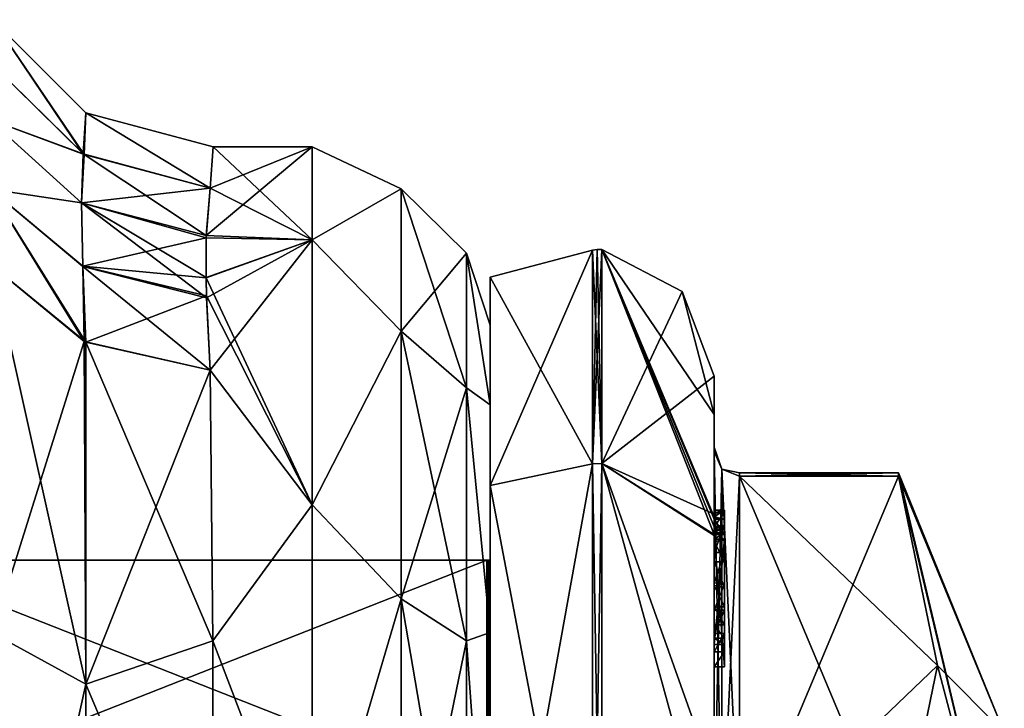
# Model space of a CAD drawing. Extents: x -23 to 470, y -2000 to 0.
# Tile 80 of 198: x 451 to 470, y -1959 to -1946. Entities that reach past the tile are written whole.
import ezdxf

# ---------------------------------------------------------------- set-up
doc = ezdxf.new("R2010")
doc.units = 0
doc.header["$LTSCALE"] = 64.718028
for name, color, linetype in [('119', 7, 'CONTINUOUS'), ('120', 7, 'CONTINUOUS'), ('121', 7, 'CONTINUOUS'), ('122', 7, 'CONTINUOUS'), ('124', 7, 'CONTINUOUS'), ('125', 7, 'CONTINUOUS'), ('126', 7, 'CONTINUOUS'), ('127', 7, 'CONTINUOUS'), ('128', 7, 'CONTINUOUS'), ('129', 7, 'CONTINUOUS'), ('130', 7, 'CONTINUOUS'), ('131', 7, 'CONTINUOUS'), ('132', 7, 'CONTINUOUS'), ('133', 7, 'CONTINUOUS'), ('135', 7, 'CONTINUOUS'), ('185', 7, 'CONTINUOUS'), ('186', 7, 'CONTINUOUS'), ('187', 7, 'CONTINUOUS'), ('188', 7, 'CONTINUOUS'), ('189', 7, 'CONTINUOUS'), ('190', 7, 'CONTINUOUS'), ('191', 7, 'CONTINUOUS'), ('192', 7, 'CONTINUOUS'), ('194', 7, 'CONTINUOUS'), ('195', 7, 'CONTINUOUS'), ('199', 7, 'CONTINUOUS'), ('200', 7, 'CONTINUOUS'), ('201', 7, 'CONTINUOUS'), ('202', 7, 'CONTINUOUS'), ('203', 7, 'CONTINUOUS'), ('204', 7, 'CONTINUOUS'), ('205', 7, 'CONTINUOUS'), ('288', 7, 'CONTINUOUS'), ('294', 7, 'CONTINUOUS'), ('695', 7, 'CONTINUOUS'), ('697', 7, 'CONTINUOUS'), ('739', 7, 'CONTINUOUS'), ('740', 7, 'CONTINUOUS'), ('741', 7, 'CONTINUOUS'), ('742', 7, 'CONTINUOUS'), ('747', 7, 'CONTINUOUS'), ('748', 7, 'CONTINUOUS')]:
    doc.layers.add(name, color=color, linetype=linetype)

msp = doc.modelspace()

# ---------------------------------------------------------------- linework, layer by layer
at = {"layer": '119', "linetype": 'CONTINUOUS'}
for points in [[(464.9, -1961.907, -14.418), (464.9, -1954.467, -1.532), (468.023, -1961.907, -14.418), (464.9, -1961.907, -14.418)], [(468.023, -1961.907, -14.418), (464.9, -1954.467, -1.532), (468.786, -1958.187, -7.975), (468.023, -1961.907, -14.418)], [(468.786, -1958.187, -7.975), (464.9, -1954.467, -1.532), (468.023, -1954.467, -1.532), (468.786, -1958.187, -7.975)]]:
    msp.add_3dface(points, dxfattribs=at)
at = {"layer": '120', "linetype": 'CONTINUOUS'}
for points in [[(464.9, -1954.467, 1.532), (464.9, -1961.907, 14.418), (468.023, -1954.467, 1.532), (464.9, -1954.467, 1.532)], [(468.023, -1954.467, 1.532), (464.9, -1961.907, 14.418), (468.786, -1958.187, 7.975), (468.023, -1954.467, 1.532)], [(468.786, -1958.187, 7.975), (464.9, -1961.907, 14.418), (468.023, -1961.907, 14.418), (468.786, -1958.187, 7.975)]]:
    msp.add_3dface(points, dxfattribs=at)
at = {"layer": '121', "linetype": 'CONTINUOUS'}
for points in [[(464.4, -1952.5), (464.4, -1955.211, 9.918), (464.4, -1953.979, 1.686), (464.4, -1952.5)], [(464.4, -1953.257, -5.382), (464.4, -1952.5), (464.4, -1953.979, 1.686), (464.4, -1953.257, -5.382)], [(464.4, -1955.268, -10.015), (464.4, -1953.257, -5.382), (464.4, -1955.133, -9.552), (464.4, -1955.268, -10.015)], [(464.4, -1955.133, -9.552), (464.4, -1953.257, -5.382), (464.4, -1953.979, -1.686), (464.4, -1955.133, -9.552)], [(464.4, -1953.979, -1.686), (464.4, -1953.257, -5.382), (464.4, -1953.9, 0.012), (464.4, -1953.979, -1.686)], [(464.4, -1953.9, 0.012), (464.4, -1953.257, -5.382), (464.4, -1953.979, 1.686), (464.4, -1953.9, 0.012)], [(464.4, -1957.915, -8.604), (464.4, -1957.561, -8.194), (464.4, -1953.979, -1.686), (464.4, -1957.915, -8.604)], [(464.4, -1961.529, -14.764), (464.4, -1957.915, -8.604), (464.4, -1953.979, -1.686), (464.4, -1961.529, -14.764)], [(464.4, -1953.979, 1.686), (464.4, -1955.211, 9.918), (464.4, -1961.529, 14.764), (464.4, -1953.979, 1.686)], [(464.4, -1955.187, -9.097), (464.4, -1955.133, -9.552), (464.4, -1953.979, -1.686), (464.4, -1955.187, -9.097)], [(464.4, -1955.454, -8.634), (464.4, -1955.187, -9.097), (464.4, -1953.979, -1.686), (464.4, -1955.454, -8.634)], [(464.4, -1955.966, -8.23), (464.4, -1955.454, -8.634), (464.4, -1953.979, -1.686), (464.4, -1955.966, -8.23)], [(464.4, -1956.563, -7.993), (464.4, -1955.966, -8.23), (464.4, -1953.979, -1.686), (464.4, -1956.563, -7.993)], [(464.4, -1957.095, -7.988), (464.4, -1956.563, -7.993), (464.4, -1953.979, -1.686), (464.4, -1957.095, -7.988)], [(464.4, -1957.561, -8.194), (464.4, -1957.095, -7.988), (464.4, -1953.979, -1.686), (464.4, -1957.561, -8.194)], [(464.4, -1955.211, 9.918), (464.4, -1962.241, 16.883), (464.4, -1961.529, 14.764), (464.4, -1955.211, 9.918)], [(464.4, -1955.454, -9.579), (464.4, -1955.514, -9.204), (464.4, -1955.578, -9.948), (464.4, -1955.454, -9.579)], [(464.4, -1955.514, -9.204), (464.4, -1955.747, -8.855), (464.4, -1955.578, -9.948), (464.4, -1955.514, -9.204)], [(464.4, -1955.747, -8.855), (464.4, -1955.701, -10.162), (464.4, -1955.578, -9.948), (464.4, -1955.747, -8.855)], [(464.4, -1955.635, -10.603), (464.4, -1958.211, -9.116), (464.4, -1960.414, -15.685), (464.4, -1955.635, -10.603)], [(464.4, -1957.773, -8.966), (464.4, -1955.701, -10.162), (464.4, -1957.65, -8.752), (464.4, -1957.773, -8.966)], [(464.4, -1957.65, -8.752), (464.4, -1955.701, -10.162), (464.4, -1957.385, -8.46), (464.4, -1957.65, -8.752)], [(464.4, -1957.385, -8.46), (464.4, -1955.701, -10.162), (464.4, -1957.035, -8.329), (464.4, -1957.385, -8.46)], [(464.4, -1957.035, -8.329), (464.4, -1955.701, -10.162), (464.4, -1956.616, -8.356), (464.4, -1957.035, -8.329)], [(464.4, -1956.616, -8.356), (464.4, -1955.701, -10.162), (464.4, -1956.151, -8.55), (464.4, -1956.616, -8.356)], [(464.4, -1956.151, -8.55), (464.4, -1955.701, -10.162), (464.4, -1955.747, -8.855), (464.4, -1956.151, -8.55)], [(464.4, -1958.211, -9.116), (464.4, -1957.915, -8.604), (464.4, -1961.529, -14.764), (464.4, -1958.211, -9.116)], [(464.4, -1960.414, -15.685), (464.4, -1958.211, -9.116), (464.4, -1961.529, -14.764), (464.4, -1960.414, -15.685)]]:
    msp.add_3dface(points, dxfattribs=at)
at = {"layer": '122', "linetype": 'CONTINUOUS'}
for points in [[(460, -1956.111), (460, -1960.764, 11.235), (460, -1950.556), (460, -1956.111)], [(460, -1950.556), (460, -1960.764, 11.235), (460, -1954.652, 12.605), (460, -1950.556)], [(460, -1954.652, -12.605), (460, -1956.111), (460, -1950.556), (460, -1954.652, -12.605)], [(460, -1960.764, 11.235), (460, -1972, 15.889), (460, -1954.652, 12.605), (460, -1960.764, 11.235)], [(460, -1954.652, 12.605), (460, -1972, 15.889), (460, -1978.627, 20.394), (460, -1954.652, 12.605)], [(460, -1960.764, -11.235), (460, -1956.111), (460, -1954.652, -12.605), (460, -1960.764, -11.235)], [(460, -1972, -15.889), (460, -1960.764, -11.235), (460, -1954.652, -12.605), (460, -1972, -15.889)], [(460, -1965.373, -20.394), (460, -1972, -15.889), (460, -1954.652, -12.605), (460, -1965.373, -20.394)], [(460, -1965.373, 20.394), (460, -1954.652, 12.605), (460, -1978.627, 20.394), (460, -1965.373, 20.394)]]:
    msp.add_3dface(points, dxfattribs=at)
at = {"layer": '124', "linetype": 'CONTINUOUS'}
for points in [[(448.1, -1960.768, -11.232), (448.1, -1956.115), (459.934, -1960.768, -11.232), (448.1, -1960.768, -11.232)], [(459.934, -1960.768, -11.232), (448.1, -1956.115), (459.934, -1956.115), (459.934, -1960.768, -11.232)]]:
    msp.add_3dface(points, dxfattribs=at)
at = {"layer": '125', "linetype": 'CONTINUOUS'}
for points in [[(459.934, -1956.115), (448.1, -1956.115), (448.1, -1960.768, 11.232), (459.934, -1956.115)], [(459.934, -1956.115), (448.1, -1960.768, 11.232), (459.934, -1960.768, 11.232), (459.934, -1956.115)]]:
    msp.add_3dface(points, dxfattribs=at)
at = {"layer": '126', "linetype": 'CONTINUOUS'}
for points in [[(462.195, -1950.017), (462.195, -1954.216, 12.921), (463.769, -1950.84), (462.195, -1950.017)], [(462.195, -1954.216, 12.921), (464.4, -1952.5), (463.769, -1950.84), (462.195, -1954.216, 12.921)], [(464.4, -1955.211, 9.918), (464.4, -1952.5), (462.195, -1954.216, 12.921), (464.4, -1955.211, 9.918)], [(464.4, -1962.241, 16.883), (464.4, -1955.211, 9.918), (462.195, -1954.216, 12.921), (464.4, -1962.241, 16.883)], [(462.195, -1965.207, 20.907), (464.4, -1962.241, 16.883), (462.195, -1954.216, 12.921), (462.195, -1965.207, 20.907)]]:
    msp.add_3dface(points, dxfattribs=at)
at = {"layer": '127', "linetype": 'CONTINUOUS'}
for points in [[(464.4, -1953.257, -5.382), (464.4, -1955.268, -10.015), (462.195, -1950.017), (464.4, -1953.257, -5.382)], [(464.4, -1953.257, -5.382), (462.195, -1950.017), (463.769, -1950.84), (464.4, -1953.257, -5.382)], [(462.195, -1950.017), (464.4, -1955.268, -10.015), (464.4, -1955.288, -10.053), (462.195, -1950.017)], [(464.4, -1955.31, -10.091), (462.195, -1950.017), (464.4, -1955.288, -10.053), (464.4, -1955.31, -10.091)], [(462.195, -1950.017), (464.4, -1955.31, -10.091), (464.4, -1955.461, -10.354), (462.195, -1950.017)], [(462.195, -1954.216, -12.921), (462.195, -1950.017), (464.4, -1955.613, -10.616), (462.195, -1954.216, -12.921)], [(464.4, -1955.613, -10.616), (462.195, -1950.017), (464.4, -1955.461, -10.354), (464.4, -1955.613, -10.616)], [(464.4, -1952.5), (464.4, -1953.257, -5.382), (463.769, -1950.84), (464.4, -1952.5)], [(464.4, -1955.635, -10.603), (464.4, -1960.414, -15.685), (462.195, -1954.216, -12.921), (464.4, -1955.635, -10.603)], [(464.4, -1955.635, -10.603), (462.195, -1954.216, -12.921), (464.4, -1955.624, -10.61), (464.4, -1955.635, -10.603)], [(462.195, -1954.216, -12.921), (464.4, -1960.414, -15.685), (462.195, -1965.207, -20.907), (462.195, -1954.216, -12.921)], [(464.4, -1955.624, -10.61), (462.195, -1954.216, -12.921), (464.4, -1955.613, -10.616), (464.4, -1955.624, -10.61)]]:
    msp.add_3dface(points, dxfattribs=at)
at = {"layer": '128', "linetype": 'CONTINUOUS'}
for points in [[(462.009, -1954.226, -12.913), (460, -1950.556), (462.009, -1950.03, 0), (462.009, -1954.226, -12.913)], [(460, -1954.652, -12.605), (460, -1950.556), (462.009, -1954.226, -12.913), (460, -1954.652, -12.605)], [(462.009, -1965.211, -20.894), (460, -1954.652, -12.605), (462.009, -1954.226, -12.913), (462.009, -1965.211, -20.894)], [(460, -1965.373, -20.394), (460, -1954.652, -12.605), (462.009, -1965.211, -20.894), (460, -1965.373, -20.394)]]:
    msp.add_3dface(points, dxfattribs=at)
at = {"layer": '129', "linetype": 'CONTINUOUS'}
for points in [[(460, -1950.556), (460, -1954.652, 12.605), (462.009, -1950.03, 0), (460, -1950.556)], [(462.009, -1950.03, 0), (460, -1954.652, 12.605), (462.009, -1954.226, 12.913), (462.009, -1950.03, 0)], [(460, -1954.652, 12.605), (460, -1965.373, 20.394), (462.009, -1954.226, 12.913), (460, -1954.652, 12.605)], [(462.009, -1954.226, 12.913), (460, -1965.373, 20.394), (462.009, -1965.211, 20.894), (462.009, -1954.226, 12.913)]]:
    msp.add_3dface(points, dxfattribs=at)
at = {"layer": '130', "linetype": 'CONTINUOUS'}
for points in [[(460, -1960.764, 11.235), (460, -1956.111), (459.934, -1960.768, 11.232), (460, -1960.764, 11.235)], [(459.934, -1960.768, 11.232), (460, -1956.111), (459.967, -1956.114), (459.934, -1960.768, 11.232)], [(459.934, -1956.115), (459.934, -1960.768, 11.232), (459.967, -1956.114), (459.934, -1956.115)]]:
    msp.add_3dface(points, dxfattribs=at)
at = {"layer": '131', "linetype": 'CONTINUOUS'}
for points in [[(460, -1960.764, -11.235), (459.934, -1956.115), (459.967, -1956.114), (460, -1960.764, -11.235)], [(460, -1960.764, -11.235), (459.934, -1960.768, -11.232), (459.934, -1956.115), (460, -1960.764, -11.235)], [(460, -1956.111), (460, -1960.764, -11.235), (459.967, -1956.114), (460, -1956.111)]]:
    msp.add_3dface(points, dxfattribs=at)
at = {"layer": '132', "linetype": 'CONTINUOUS'}
for points in [[(462.009, -1954.226, 12.913), (462.195, -1950.017), (462.102, -1950.015, 0), (462.009, -1954.226, 12.913)], [(462.009, -1950.03, 0), (462.009, -1954.226, 12.913), (462.102, -1950.015, 0), (462.009, -1950.03, 0)], [(462.195, -1954.216, 12.921), (462.195, -1950.017), (462.009, -1954.226, 12.913), (462.195, -1954.216, 12.921)], [(462.195, -1965.207, 20.907), (462.195, -1954.216, 12.921), (462.009, -1965.211, 20.894), (462.195, -1965.207, 20.907)], [(462.195, -1954.216, 12.921), (462.009, -1954.226, 12.913), (462.009, -1965.211, 20.894), (462.195, -1954.216, 12.921)]]:
    msp.add_3dface(points, dxfattribs=at)
at = {"layer": '133', "linetype": 'CONTINUOUS'}
for points in [[(462.195, -1954.216, -12.921), (462.009, -1950.03, 0), (462.102, -1950.015, 0), (462.195, -1954.216, -12.921)], [(462.195, -1954.216, -12.921), (462.009, -1954.226, -12.913), (462.009, -1950.03, 0), (462.195, -1954.216, -12.921)], [(462.195, -1950.017), (462.195, -1954.216, -12.921), (462.102, -1950.015, 0), (462.195, -1950.017)], [(462.195, -1954.216, -12.921), (462.195, -1965.207, -20.907), (462.009, -1954.226, -12.913), (462.195, -1954.216, -12.921)], [(462.195, -1965.207, -20.907), (462.009, -1965.211, -20.894), (462.009, -1954.226, -12.913), (462.195, -1965.207, -20.907)]]:
    msp.add_3dface(points, dxfattribs=at)
at = {"layer": '135', "linetype": 'CONTINUOUS'}
for points in [[(470.1, -1959.5), (470.1, -1963.161, -8.839), (468.023, -1954.4), (470.1, -1959.5)], [(468.023, -1954.467, 1.532), (470.1, -1959.5), (468.023, -1954.4), (468.023, -1954.467, 1.532)], [(470.1, -1963.161, -8.839), (468.023, -1954.467, -1.532), (468.023, -1954.4), (470.1, -1963.161, -8.839)], [(470.1, -1959.5), (468.023, -1954.467, 1.532), (468.786, -1958.187, 7.975), (470.1, -1959.5)], [(470.1, -1963.161, -8.839), (468.786, -1958.187, -7.975), (468.023, -1954.467, -1.532), (470.1, -1963.161, -8.839)], [(470.1, -1963.161, 8.839), (468.786, -1958.187, 7.975), (468.023, -1961.907, 14.418), (470.1, -1963.161, 8.839)], [(470.1, -1963.161, -8.839), (468.023, -1961.907, -14.418), (468.786, -1958.187, -7.975), (470.1, -1963.161, -8.839)], [(470.1, -1963.161, 8.839), (470.1, -1959.5), (468.786, -1958.187, 7.975), (470.1, -1963.161, 8.839)]]:
    msp.add_3dface(points, dxfattribs=at)
at = {"layer": '185', "linetype": 'CONTINUOUS'}
for points in [[(464.6, -1955.136, -9.59), (464.6, -1955.613, -10.616), (464.6, -1955.31, -10.091), (464.6, -1955.136, -9.59)], [(464.6, -1955.613, -10.616), (464.6, -1955.136, -9.59), (464.6, -1955.578, -9.948), (464.6, -1955.613, -10.616)], [(464.6, -1955.136, -9.59), (464.6, -1955.187, -9.097), (464.6, -1955.578, -9.948), (464.6, -1955.136, -9.59)], [(464.6, -1955.187, -9.097), (464.6, -1955.431, -8.659), (464.6, -1955.514, -9.204), (464.6, -1955.187, -9.097)], [(464.6, -1955.578, -9.948), (464.6, -1955.187, -9.097), (464.6, -1955.453, -9.57), (464.6, -1955.578, -9.948)], [(464.6, -1955.453, -9.57), (464.6, -1955.187, -9.097), (464.6, -1955.514, -9.204), (464.6, -1955.453, -9.57)], [(464.6, -1955.431, -8.659), (464.6, -1955.966, -8.23), (464.6, -1955.724, -8.879), (464.6, -1955.431, -8.659)], [(464.6, -1955.514, -9.204), (464.6, -1955.431, -8.659), (464.6, -1955.724, -8.879), (464.6, -1955.514, -9.204)], [(464.6, -1955.701, -10.162), (464.6, -1955.613, -10.616), (464.6, -1955.578, -9.948), (464.6, -1955.701, -10.162)], [(464.6, -1958.211, -9.116), (464.6, -1955.613, -10.616), (464.6, -1957.773, -8.966), (464.6, -1958.211, -9.116)], [(464.6, -1955.613, -10.616), (464.6, -1955.701, -10.162), (464.6, -1957.773, -8.966), (464.6, -1955.613, -10.616)], [(464.6, -1955.724, -8.879), (464.6, -1955.966, -8.23), (464.6, -1956.151, -8.55), (464.6, -1955.724, -8.879)], [(464.6, -1955.966, -8.23), (464.6, -1956.59, -7.986), (464.6, -1956.151, -8.55), (464.6, -1955.966, -8.23)], [(464.6, -1956.151, -8.55), (464.6, -1956.59, -7.986), (464.6, -1956.646, -8.348), (464.6, -1956.151, -8.55)], [(464.6, -1956.59, -7.986), (464.6, -1957.095, -7.988), (464.6, -1957.035, -8.329), (464.6, -1956.59, -7.986)], [(464.6, -1956.646, -8.348), (464.6, -1956.59, -7.986), (464.6, -1957.035, -8.329), (464.6, -1956.646, -8.348)], [(464.6, -1957.035, -8.329), (464.6, -1957.095, -7.988), (464.6, -1957.386, -8.46), (464.6, -1957.035, -8.329)], [(464.6, -1957.095, -7.988), (464.6, -1957.553, -8.187), (464.6, -1957.386, -8.46), (464.6, -1957.095, -7.988)], [(464.6, -1957.386, -8.46), (464.6, -1957.553, -8.187), (464.6, -1957.65, -8.752), (464.6, -1957.386, -8.46)], [(464.6, -1957.553, -8.187), (464.6, -1957.915, -8.604), (464.6, -1957.773, -8.966), (464.6, -1957.553, -8.187)], [(464.6, -1957.65, -8.752), (464.6, -1957.553, -8.187), (464.6, -1957.773, -8.966), (464.6, -1957.65, -8.752)], [(464.6, -1957.915, -8.604), (464.6, -1958.211, -9.116), (464.6, -1957.773, -8.966), (464.6, -1957.915, -8.604)]]:
    msp.add_3dface(points, dxfattribs=at)
at = {"layer": '186', "linetype": 'CONTINUOUS'}
for points in [[(464.4, -1957.915, -8.604), (464.4, -1958.211, -9.116), (464.6, -1957.915, -8.604), (464.4, -1957.915, -8.604)], [(464.4, -1958.211, -9.116), (464.6, -1958.211, -9.116), (464.6, -1957.915, -8.604), (464.4, -1958.211, -9.116)]]:
    msp.add_3dface(points, dxfattribs=at)
at = {"layer": '187', "linetype": 'CONTINUOUS'}
for points in [[(464.4, -1957.095, -7.988), (464.4, -1957.561, -8.194), (464.6, -1957.095, -7.988), (464.4, -1957.095, -7.988)], [(464.4, -1957.561, -8.194), (464.6, -1957.553, -8.187), (464.6, -1957.095, -7.988), (464.4, -1957.561, -8.194)], [(464.4, -1957.561, -8.194), (464.4, -1957.915, -8.604), (464.6, -1957.553, -8.187), (464.4, -1957.561, -8.194)], [(464.4, -1957.915, -8.604), (464.6, -1957.915, -8.604), (464.6, -1957.553, -8.187), (464.4, -1957.915, -8.604)]]:
    msp.add_3dface(points, dxfattribs=at)
at = {"layer": '188', "linetype": 'CONTINUOUS'}
for points in [[(464.4, -1955.966, -8.23), (464.4, -1956.563, -7.993), (464.6, -1955.966, -8.23), (464.4, -1955.966, -8.23)], [(464.4, -1956.563, -7.993), (464.6, -1956.59, -7.986), (464.6, -1955.966, -8.23), (464.4, -1956.563, -7.993)], [(464.4, -1956.563, -7.993), (464.4, -1957.095, -7.988), (464.6, -1956.59, -7.986), (464.4, -1956.563, -7.993)], [(464.4, -1957.095, -7.988), (464.6, -1957.095, -7.988), (464.6, -1956.59, -7.986), (464.4, -1957.095, -7.988)]]:
    msp.add_3dface(points, dxfattribs=at)
at = {"layer": '189', "linetype": 'CONTINUOUS'}
for points in [[(464.4, -1955.187, -9.097), (464.4, -1955.454, -8.634), (464.6, -1955.187, -9.097), (464.4, -1955.187, -9.097)], [(464.4, -1955.454, -8.634), (464.6, -1955.431, -8.659), (464.6, -1955.187, -9.097), (464.4, -1955.454, -8.634)], [(464.4, -1955.454, -8.634), (464.4, -1955.966, -8.23), (464.6, -1955.431, -8.659), (464.4, -1955.454, -8.634)], [(464.4, -1955.966, -8.23), (464.6, -1955.966, -8.23), (464.6, -1955.431, -8.659), (464.4, -1955.966, -8.23)]]:
    msp.add_3dface(points, dxfattribs=at)
at = {"layer": '190', "linetype": 'CONTINUOUS'}
for points in [[(464.4, -1955.268, -10.015), (464.4, -1955.133, -9.552), (464.6, -1955.136, -9.59), (464.4, -1955.268, -10.015)], [(464.4, -1955.133, -9.552), (464.4, -1955.187, -9.097), (464.6, -1955.136, -9.59), (464.4, -1955.133, -9.552)], [(464.4, -1955.268, -10.015), (464.6, -1955.136, -9.59), (464.6, -1955.31, -10.091), (464.4, -1955.268, -10.015)], [(464.4, -1955.187, -9.097), (464.6, -1955.187, -9.097), (464.6, -1955.136, -9.59), (464.4, -1955.187, -9.097)], [(464.4, -1955.288, -10.053), (464.4, -1955.268, -10.015), (464.6, -1955.31, -10.091), (464.4, -1955.288, -10.053)], [(464.4, -1955.31, -10.091), (464.4, -1955.288, -10.053), (464.6, -1955.31, -10.091), (464.4, -1955.31, -10.091)]]:
    msp.add_3dface(points, dxfattribs=at)
at = {"layer": '191', "linetype": 'CONTINUOUS'}
for points in [[(464.4, -1955.461, -10.354), (464.4, -1955.31, -10.091), (464.6, -1955.613, -10.616), (464.4, -1955.461, -10.354)], [(464.6, -1955.613, -10.616), (464.4, -1955.31, -10.091), (464.6, -1955.31, -10.091), (464.6, -1955.613, -10.616)], [(464.4, -1955.613, -10.616), (464.4, -1955.461, -10.354), (464.6, -1955.613, -10.616), (464.4, -1955.613, -10.616)]]:
    msp.add_3dface(points, dxfattribs=at)
at = {"layer": '192', "linetype": 'CONTINUOUS'}
for points in [[(464.4, -1955.624, -10.61), (464.4, -1955.613, -10.616), (464.6, -1958.211, -9.116), (464.4, -1955.624, -10.61)], [(464.4, -1955.613, -10.616), (464.6, -1955.613, -10.616), (464.6, -1958.211, -9.116), (464.4, -1955.613, -10.616)], [(464.4, -1955.635, -10.603), (464.4, -1955.624, -10.61), (464.6, -1958.211, -9.116), (464.4, -1955.635, -10.603)], [(464.4, -1958.211, -9.116), (464.4, -1955.635, -10.603), (464.6, -1958.211, -9.116), (464.4, -1958.211, -9.116)]]:
    msp.add_3dface(points, dxfattribs=at)
at = {"layer": '194', "linetype": 'CONTINUOUS'}
for points in [[(464.4, -1961.529, -14.764), (464.4, -1953.979, -1.686), (464.549, -1954.326, -1.576), (464.4, -1961.529, -14.764)], [(464.4, -1961.529, -14.764), (464.549, -1954.326, -1.576), (464.549, -1961.798, -14.518), (464.4, -1961.529, -14.764)], [(464.549, -1954.326, -1.576), (464.9, -1954.467, -1.532), (464.549, -1961.798, -14.518), (464.549, -1954.326, -1.576)], [(464.9, -1954.467, -1.532), (464.9, -1961.907, -14.418), (464.549, -1961.798, -14.518), (464.9, -1954.467, -1.532)]]:
    msp.add_3dface(points, dxfattribs=at)
at = {"layer": '195', "linetype": 'CONTINUOUS'}
for points in [[(464.4, -1953.979, 1.686), (464.4, -1961.529, 14.764), (464.549, -1961.798, 14.518), (464.4, -1953.979, 1.686)], [(464.4, -1953.979, 1.686), (464.549, -1961.798, 14.518), (464.549, -1954.326, 1.576), (464.4, -1953.979, 1.686)], [(464.9, -1961.907, 14.418), (464.9, -1954.467, 1.532), (464.549, -1954.326, 1.576), (464.9, -1961.907, 14.418)], [(464.549, -1961.798, 14.518), (464.9, -1961.907, 14.418), (464.549, -1954.326, 1.576), (464.549, -1961.798, 14.518)]]:
    msp.add_3dface(points, dxfattribs=at)
at = {"layer": '199', "linetype": 'CONTINUOUS'}
for points in [[(464.4, -1955.701, -10.162), (464.4, -1957.773, -8.966), (464.6, -1955.701, -10.162), (464.4, -1955.701, -10.162)], [(464.6, -1955.701, -10.162), (464.4, -1957.773, -8.966), (464.6, -1957.773, -8.966), (464.6, -1955.701, -10.162)]]:
    msp.add_3dface(points, dxfattribs=at)
at = {"layer": '200', "linetype": 'CONTINUOUS'}
for points in [[(464.4, -1957.773, -8.966), (464.4, -1957.65, -8.752), (464.6, -1957.773, -8.966), (464.4, -1957.773, -8.966)], [(464.4, -1957.65, -8.752), (464.6, -1957.65, -8.752), (464.6, -1957.773, -8.966), (464.4, -1957.65, -8.752)]]:
    msp.add_3dface(points, dxfattribs=at)
at = {"layer": '201', "linetype": 'CONTINUOUS'}
for points in [[(464.4, -1957.385, -8.46), (464.4, -1957.035, -8.329), (464.6, -1957.386, -8.46), (464.4, -1957.385, -8.46)], [(464.4, -1957.035, -8.329), (464.6, -1957.035, -8.329), (464.6, -1957.386, -8.46), (464.4, -1957.035, -8.329)], [(464.4, -1957.65, -8.752), (464.4, -1957.385, -8.46), (464.6, -1957.65, -8.752), (464.4, -1957.65, -8.752)], [(464.4, -1957.385, -8.46), (464.6, -1957.386, -8.46), (464.6, -1957.65, -8.752), (464.4, -1957.385, -8.46)]]:
    msp.add_3dface(points, dxfattribs=at)
at = {"layer": '202', "linetype": 'CONTINUOUS'}
for points in [[(464.4, -1956.616, -8.356), (464.4, -1956.151, -8.55), (464.6, -1956.646, -8.348), (464.4, -1956.616, -8.356)], [(464.4, -1956.151, -8.55), (464.6, -1956.151, -8.55), (464.6, -1956.646, -8.348), (464.4, -1956.151, -8.55)], [(464.4, -1957.035, -8.329), (464.4, -1956.616, -8.356), (464.6, -1957.035, -8.329), (464.4, -1957.035, -8.329)], [(464.4, -1956.616, -8.356), (464.6, -1956.646, -8.348), (464.6, -1957.035, -8.329), (464.4, -1956.616, -8.356)]]:
    msp.add_3dface(points, dxfattribs=at)
at = {"layer": '203', "linetype": 'CONTINUOUS'}
for points in [[(464.4, -1955.747, -8.855), (464.4, -1955.514, -9.204), (464.6, -1955.724, -8.879), (464.4, -1955.747, -8.855)], [(464.4, -1955.514, -9.204), (464.6, -1955.514, -9.204), (464.6, -1955.724, -8.879), (464.4, -1955.514, -9.204)], [(464.4, -1955.747, -8.855), (464.6, -1955.724, -8.879), (464.6, -1956.151, -8.55), (464.4, -1955.747, -8.855)], [(464.4, -1956.151, -8.55), (464.4, -1955.747, -8.855), (464.6, -1956.151, -8.55), (464.4, -1956.151, -8.55)]]:
    msp.add_3dface(points, dxfattribs=at)
at = {"layer": '204', "linetype": 'CONTINUOUS'}
for points in [[(464.4, -1955.454, -9.579), (464.4, -1955.578, -9.948), (464.6, -1955.453, -9.57), (464.4, -1955.454, -9.579)], [(464.4, -1955.454, -9.579), (464.6, -1955.453, -9.57), (464.6, -1955.514, -9.204), (464.4, -1955.454, -9.579)], [(464.4, -1955.578, -9.948), (464.6, -1955.578, -9.948), (464.6, -1955.453, -9.57), (464.4, -1955.578, -9.948)], [(464.4, -1955.514, -9.204), (464.4, -1955.454, -9.579), (464.6, -1955.514, -9.204), (464.4, -1955.514, -9.204)]]:
    msp.add_3dface(points, dxfattribs=at)
at = {"layer": '205', "linetype": 'CONTINUOUS'}
for points in [[(464.4, -1955.578, -9.948), (464.4, -1955.701, -10.162), (464.6, -1955.578, -9.948), (464.4, -1955.578, -9.948)], [(464.4, -1955.701, -10.162), (464.6, -1955.701, -10.162), (464.6, -1955.578, -9.948), (464.4, -1955.701, -10.162)]]:
    msp.add_3dface(points, dxfattribs=at)
at = {"layer": '288', "linetype": 'CONTINUOUS'}
for points in [[(468.023, -1954.467, -1.532), (464.9, -1954.467, -1.532), (464.9, -1954.4, 0.01), (468.023, -1954.467, -1.532)], [(468.023, -1954.4), (468.023, -1954.467, -1.532), (464.9, -1954.4, 0.01), (468.023, -1954.4)], [(464.9, -1954.467, 1.532), (468.023, -1954.467, 1.532), (468.023, -1954.4), (464.9, -1954.467, 1.532)], [(464.9, -1954.467, 1.532), (468.023, -1954.4), (464.9, -1954.4, 0.01), (464.9, -1954.467, 1.532)]]:
    msp.add_3dface(points, dxfattribs=at)
at = {"layer": '294', "linetype": 'CONTINUOUS'}
for points in [[(464.4, -1953.979, -1.686), (464.4, -1953.9, 0.012), (464.549, -1954.326, 1.576), (464.4, -1953.979, -1.686)], [(464.4, -1953.9, 0.012), (464.4, -1953.979, 1.686), (464.549, -1954.326, 1.576), (464.4, -1953.9, 0.012)], [(464.4, -1953.979, -1.686), (464.549, -1954.326, 1.576), (464.549, -1954.326, -1.576), (464.4, -1953.979, -1.686)], [(464.9, -1954.4, 0.01), (464.9, -1954.467, -1.532), (464.549, -1954.326, -1.576), (464.9, -1954.4, 0.01)], [(464.9, -1954.467, 1.532), (464.9, -1954.4, 0.01), (464.549, -1954.326, -1.576), (464.9, -1954.467, 1.532)], [(464.549, -1954.326, 1.576), (464.9, -1954.467, 1.532), (464.549, -1954.326, -1.576), (464.549, -1954.326, 1.576)]]:
    msp.add_3dface(points, dxfattribs=at)
at = {"layer": '695', "linetype": 'CONTINUOUS'}
for points in [[(460, -1951.5, 0), (460, -1953.067, 7.854), (460, -1990.933, 7.854), (460, -1951.5, 0)], [(460, -1953.067, -7.854), (460, -1951.5, 0), (460, -1992.5, 0), (460, -1953.067, -7.854)], [(460, -1992.5, 0), (460, -1951.5, 0), (460, -1990.933, 7.854), (460, -1992.5, 0)], [(460, -1953.067, 7.854), (460, -1957.536, 14.522), (460, -1990.933, 7.854), (460, -1953.067, 7.854)], [(460, -1957.536, -14.522), (460, -1953.067, -7.854), (460, -1986.464, -14.522), (460, -1957.536, -14.522)], [(460, -1986.464, -14.522), (460, -1953.067, -7.854), (460, -1990.933, -7.854), (460, -1986.464, -14.522)], [(460, -1990.933, -7.854), (460, -1953.067, -7.854), (460, -1992.5, 0), (460, -1990.933, -7.854)], [(460, -1957.536, 14.522), (460, -1964.234, 18.966), (460, -1986.464, 14.522), (460, -1957.536, 14.522)], [(460, -1990.933, 7.854), (460, -1957.536, 14.522), (460, -1986.464, 14.522), (460, -1990.933, 7.854)], [(460, -1964.235, -18.966), (460, -1957.536, -14.522), (460, -1979.766, -18.966), (460, -1964.235, -18.966)], [(460, -1979.766, -18.966), (460, -1957.536, -14.522), (460, -1986.464, -14.522), (460, -1979.766, -18.966)]]:
    msp.add_3dface(points, dxfattribs=at)
at = {"layer": '697', "linetype": 'CONTINUOUS'}
for points in [[(456.5, -1949.827, 9.184), (456.5, -1948, 0), (454.422, -1949.739, 8.968), (456.5, -1949.827, 9.184)], [(454.422, -1949.739, 8.968), (456.5, -1948, 0), (454.5, -1948.811, 6.186), (454.422, -1949.739, 8.968)], [(454.556, -1948), (456.5, -1949.827, -9.184), (454.5, -1948.811, -6.186), (454.556, -1948)], [(454.5, -1948.811, 6.186), (456.5, -1948, 0), (454.556, -1948), (454.5, -1948.811, 6.186)], [(456.5, -1948, 0), (456.5, -1949.827, -9.184), (454.556, -1948), (456.5, -1948, 0)], [(454.5, -1948.811, -6.186), (456.5, -1949.827, -9.184), (454.421, -1949.786, -9.084), (454.5, -1948.811, -6.186)], [(454.418, -1950.566, 10.797), (456.5, -1949.827, 9.184), (454.422, -1949.739, 8.968), (454.418, -1950.566, 10.797)], [(454.421, -1949.786, -9.084), (456.5, -1949.827, -9.184), (454.418, -1950.569, -10.804), (454.421, -1949.786, -9.084)], [(456.5, -1949.827, -9.184), (456.5, -1955.029, -16.971), (454.418, -1950.569, -10.804), (456.5, -1949.827, -9.184)], [(454.424, -1950.963, 11.552), (456.5, -1949.827, 9.184), (454.418, -1950.566, 10.797), (454.424, -1950.963, 11.552)], [(454.5, -1952.383, 13.826), (456.5, -1949.827, 9.184), (454.424, -1950.963, 11.552), (454.5, -1952.383, 13.826)], [(456.5, -1955.029, 16.971), (456.5, -1949.827, 9.184), (454.5, -1952.383, 13.826), (456.5, -1955.029, 16.971)], [(454.418, -1950.569, -10.804), (456.5, -1955.029, -16.971), (454.424, -1950.927, -11.486), (454.418, -1950.569, -10.804)], [(454.424, -1950.927, -11.486), (456.5, -1955.029, -16.971), (454.5, -1952.383, -13.826), (454.424, -1950.927, -11.486)], [(454.5, -1952.383, -13.826), (456.5, -1955.029, -16.971), (454.55, -1957.703, -19.277), (454.5, -1952.383, -13.826)], [(454.55, -1957.703, 19.277), (456.5, -1955.029, 16.971), (454.5, -1952.383, 13.826), (454.55, -1957.703, 19.277)], [(456.5, -1955.029, -16.971), (456.5, -1962.816, -22.173), (454.55, -1957.703, -19.277), (456.5, -1955.029, -16.971)], [(456.5, -1962.816, 22.173), (456.5, -1955.029, 16.971), (454.55, -1957.703, 19.277), (456.5, -1962.816, 22.173)], [(454.55, -1957.703, -19.277), (456.5, -1962.816, -22.173), (454.55, -1964.471, -22.789), (454.55, -1957.703, -19.277)], [(454.55, -1964.471, 22.789), (456.5, -1962.816, 22.173), (454.55, -1957.703, 19.277), (454.55, -1964.471, 22.789)]]:
    msp.add_3dface(points, dxfattribs=at)
at = {"layer": '739', "linetype": 'CONTINUOUS'}
for points in [[(450.221, -1957.552, -22.213), (450.221, -1950.341, -15.266), (452.055, -1958.551, -20.678), (450.221, -1957.552, -22.213)], [(452.055, -1958.551, -20.678), (450.221, -1950.341, -15.266), (452.055, -1951.838, -14.211), (452.055, -1958.551, -20.678)], [(454.5, -1952.383, -13.826), (454.55, -1957.703, -19.277), (452.055, -1951.838, -14.211), (454.5, -1952.383, -13.826)], [(454.55, -1957.703, -19.277), (452.055, -1958.551, -20.678), (452.055, -1951.838, -14.211), (454.55, -1957.703, -19.277)], [(450.221, -1966.827, -25.989), (450.221, -1957.552, -22.213), (452.055, -1967.185, -24.192), (450.221, -1966.827, -25.989)], [(452.055, -1967.185, -24.192), (450.221, -1957.552, -22.213), (452.055, -1958.551, -20.678), (452.055, -1967.185, -24.192)], [(454.55, -1957.703, -19.277), (454.55, -1964.471, -22.789), (452.055, -1958.551, -20.678), (454.55, -1957.703, -19.277)], [(454.55, -1964.471, -22.789), (452.055, -1967.185, -24.192), (452.055, -1958.551, -20.678), (454.55, -1964.471, -22.789)]]:
    msp.add_3dface(points, dxfattribs=at)
at = {"layer": '740', "linetype": 'CONTINUOUS'}
for points in [[(450.221, -1950.341, 15.266), (450.221, -1957.552, 22.213), (452.021, -1951.822, 14.222), (450.221, -1950.341, 15.266)], [(452.021, -1951.822, 14.222), (450.221, -1957.552, 22.213), (452.055, -1958.551, 20.678), (452.021, -1951.822, 14.222)], [(454.5, -1952.383, 13.826), (452.021, -1951.822, 14.222), (452.055, -1958.551, 20.678), (454.5, -1952.383, 13.826)], [(454.55, -1957.703, 19.277), (454.5, -1952.383, 13.826), (452.055, -1958.551, 20.678), (454.55, -1957.703, 19.277)], [(450.221, -1957.552, 22.213), (450.221, -1966.827, 25.989), (452.055, -1958.551, 20.678), (450.221, -1957.552, 22.213)], [(454.55, -1964.471, 22.789), (454.55, -1957.703, 19.277), (452.055, -1958.551, 20.678), (454.55, -1964.471, 22.789)], [(452.055, -1958.551, 20.678), (450.221, -1966.827, 25.989), (452.055, -1967.185, 24.192), (452.055, -1958.551, 20.678)], [(454.55, -1964.471, 22.789), (452.055, -1958.551, 20.678), (452.055, -1967.185, 24.192), (454.55, -1964.471, 22.789)]]:
    msp.add_3dface(points, dxfattribs=at)
at = {"layer": '741', "linetype": 'CONTINUOUS'}
for points in [[(452.004, -1948.138, 6.365), (450.221, -1945.502), (450.204, -1946.368, 6.837), (452.004, -1948.138, 6.365)], [(452.021, -1948.147, -6.363), (450.212, -1946.381, -6.834), (450.221, -1945.502), (452.021, -1948.147, -6.363)], [(452.054, -1947.332), (452.021, -1948.147, -6.363), (450.221, -1945.502), (452.054, -1947.332)], [(452.054, -1947.332), (450.221, -1945.502), (452.004, -1948.138, 6.365), (452.054, -1947.332)], [(454.5, -1948.811, 6.186), (452.054, -1947.332), (452.004, -1948.138, 6.365), (454.5, -1948.811, 6.186)], [(454.5, -1948.811, -6.186), (452.021, -1948.147, -6.363), (452.054, -1947.332), (454.5, -1948.811, -6.186)], [(454.5, -1948.811, 6.186), (454.556, -1948), (452.054, -1947.332), (454.5, -1948.811, 6.186)], [(454.556, -1948), (454.5, -1948.811, -6.186), (452.054, -1947.332), (454.556, -1948)]]:
    msp.add_3dface(points, dxfattribs=at)
at = {"layer": '742', "linetype": 'CONTINUOUS'}
for points in [[(456.5, -1949.827, -9.184), (456.5, -1948, 0), (458.248, -1948.825, -4.086), (456.5, -1949.827, -9.184)], [(456.5, -1948, 0), (456.5, -1949.827, 9.184), (458.248, -1948.825, 4.086), (456.5, -1948, 0)], [(456.5, -1948, 0), (458.248, -1948.825, 4.086), (458.248, -1948.825, -4.086), (456.5, -1948, 0)], [(456.5, -1949.827, -9.184), (458.248, -1948.825, -4.086), (458.248, -1951.621, -11.766), (456.5, -1949.827, -9.184)], [(456.5, -1949.827, 9.184), (458.248, -1951.621, 11.766), (458.248, -1948.825, 4.086), (456.5, -1949.827, 9.184)], [(459.531, -1950.088, 3.864), (459.531, -1950.088, -3.864), (458.248, -1948.825, 4.086), (459.531, -1950.088, 3.864)], [(458.248, -1951.621, 11.766), (459.531, -1950.088, 3.864), (458.248, -1948.825, 4.086), (458.248, -1951.621, 11.766)], [(459.531, -1950.088, -3.864), (459.531, -1952.731, -11.125), (458.248, -1948.825, -4.086), (459.531, -1950.088, -3.864)], [(458.248, -1948.825, 4.086), (459.531, -1950.088, -3.864), (458.248, -1948.825, -4.086), (458.248, -1948.825, 4.086)], [(458.248, -1948.825, -4.086), (459.531, -1952.731, -11.125), (458.248, -1951.621, -11.766), (458.248, -1948.825, -4.086)], [(456.5, -1955.029, -16.971), (456.5, -1949.827, -9.184), (458.248, -1951.621, -11.766), (456.5, -1955.029, -16.971)], [(456.5, -1949.827, 9.184), (456.5, -1955.029, 16.971), (458.248, -1951.621, 11.766), (456.5, -1949.827, 9.184)], [(459.531, -1952.731, 11.125), (459.531, -1950.088, 3.864), (458.248, -1951.621, 11.766), (459.531, -1952.731, 11.125)], [(460, -1953.067, 7.854), (460, -1951.5, 0), (459.531, -1950.088, 3.864), (460, -1953.067, 7.854)], [(459.531, -1952.731, 11.125), (460, -1953.067, 7.854), (459.531, -1950.088, 3.864), (459.531, -1952.731, 11.125)], [(460, -1951.5, 0), (460, -1953.067, -7.854), (459.531, -1950.088, -3.864), (460, -1951.5, 0)], [(459.531, -1950.088, 3.864), (460, -1951.5, 0), (459.531, -1950.088, -3.864), (459.531, -1950.088, 3.864)], [(459.531, -1950.088, -3.864), (460, -1953.067, -7.854), (459.531, -1952.731, -11.125), (459.531, -1950.088, -3.864)], [(456.5, -1955.029, -16.971), (458.248, -1951.621, -11.766), (458.248, -1956.874, -18.027), (456.5, -1955.029, -16.971)], [(456.5, -1955.029, 16.971), (458.248, -1956.874, 18.027), (458.248, -1951.621, 11.766), (456.5, -1955.029, 16.971)], [(458.248, -1956.874, 18.027), (459.531, -1952.731, 11.125), (458.248, -1951.621, 11.766), (458.248, -1956.874, 18.027)], [(459.531, -1952.731, -11.125), (459.531, -1957.698, -17.044), (458.248, -1951.621, -11.766), (459.531, -1952.731, -11.125)], [(458.248, -1951.621, -11.766), (459.531, -1957.698, -17.044), (458.248, -1956.874, -18.027), (458.248, -1951.621, -11.766)], [(459.531, -1957.698, 17.044), (459.531, -1952.731, 11.125), (458.248, -1956.874, 18.027), (459.531, -1957.698, 17.044)], [(460, -1957.536, 14.522), (460, -1953.067, 7.854), (459.531, -1952.731, 11.125), (460, -1957.536, 14.522)], [(459.531, -1957.698, 17.044), (460, -1957.536, 14.522), (459.531, -1952.731, 11.125), (459.531, -1957.698, 17.044)], [(460, -1953.067, -7.854), (460, -1957.536, -14.522), (459.531, -1952.731, -11.125), (460, -1953.067, -7.854)], [(459.531, -1952.731, -11.125), (460, -1957.536, -14.522), (459.531, -1957.698, -17.044), (459.531, -1952.731, -11.125)], [(456.5, -1962.816, -22.173), (456.5, -1955.029, -16.971), (458.248, -1956.874, -18.027), (456.5, -1962.816, -22.173)], [(456.5, -1955.029, 16.971), (456.5, -1962.816, 22.173), (458.248, -1956.874, 18.027), (456.5, -1955.029, 16.971)], [(456.5, -1962.816, -22.173), (458.248, -1956.874, -18.027), (458.248, -1963.952, -22.113), (456.5, -1962.816, -22.173)], [(456.5, -1962.816, 22.173), (458.248, -1963.952, 22.113), (458.248, -1956.874, 18.027), (456.5, -1962.816, 22.173)], [(458.248, -1963.952, 22.113), (459.531, -1957.698, 17.044), (458.248, -1956.874, 18.027), (458.248, -1963.952, 22.113)], [(459.531, -1957.698, -17.044), (459.531, -1964.39, -20.908), (458.248, -1956.874, -18.027), (459.531, -1957.698, -17.044)], [(458.248, -1956.874, -18.027), (459.531, -1964.39, -20.908), (458.248, -1963.952, -22.113), (458.248, -1956.874, -18.027)], [(460, -1964.234, 18.966), (460, -1957.536, 14.522), (459.531, -1957.698, 17.044), (460, -1964.234, 18.966)], [(460, -1957.536, -14.522), (460, -1964.235, -18.966), (459.531, -1957.698, -17.044), (460, -1957.536, -14.522)], [(459.531, -1964.39, 20.908), (459.531, -1957.698, 17.044), (458.248, -1963.952, 22.113), (459.531, -1964.39, 20.908)], [(459.531, -1964.39, 20.908), (460, -1964.234, 18.966), (459.531, -1957.698, 17.044), (459.531, -1964.39, 20.908)], [(459.531, -1957.698, -17.044), (460, -1964.235, -18.966), (459.531, -1964.39, -20.908), (459.531, -1957.698, -17.044)]]:
    msp.add_3dface(points, dxfattribs=at)
at = {"layer": '747', "linetype": 'CONTINUOUS'}
for points in [[(452.004, -1948.138, 6.365), (450.204, -1946.368, 6.837), (450.151, -1947.458, 9.732), (452.004, -1948.138, 6.365)], [(451.972, -1949.098, 9.095), (452.004, -1948.138, 6.365), (450.151, -1947.458, 9.732), (451.972, -1949.098, 9.095)], [(450.176, -1948.83, 12.575), (451.972, -1949.098, 9.095), (450.151, -1947.458, 9.732), (450.176, -1948.83, 12.575)], [(454.422, -1949.739, 8.968), (452.004, -1948.138, 6.365), (451.972, -1949.098, 9.095), (454.422, -1949.739, 8.968)], [(454.422, -1949.739, 8.968), (454.5, -1948.811, 6.186), (452.004, -1948.138, 6.365), (454.422, -1949.739, 8.968)], [(450.221, -1950.341, 15.266), (452.021, -1951.822, 14.222), (450.176, -1948.83, 12.575), (450.221, -1950.341, 15.266)], [(450.176, -1948.83, 12.575), (452.021, -1951.822, 14.222), (451.993, -1950.346, 11.738), (450.176, -1948.83, 12.575)], [(450.176, -1948.83, 12.575), (451.993, -1950.346, 11.738), (451.972, -1949.098, 9.095), (450.176, -1948.83, 12.575)], [(454.424, -1950.963, 11.552), (454.418, -1950.566, 10.797), (451.972, -1949.098, 9.095), (454.424, -1950.963, 11.552)], [(451.993, -1950.346, 11.738), (454.424, -1950.963, 11.552), (451.972, -1949.098, 9.095), (451.993, -1950.346, 11.738)], [(454.418, -1950.566, 10.797), (454.422, -1949.739, 8.968), (451.972, -1949.098, 9.095), (454.418, -1950.566, 10.797)], [(454.5, -1952.383, 13.826), (454.424, -1950.963, 11.552), (451.993, -1950.346, 11.738), (454.5, -1952.383, 13.826)], [(452.021, -1951.822, 14.222), (454.5, -1952.383, 13.826), (451.993, -1950.346, 11.738), (452.021, -1951.822, 14.222)]]:
    msp.add_3dface(points, dxfattribs=at)
at = {"layer": '748', "linetype": 'CONTINUOUS'}
for points in [[(450.212, -1946.381, -6.834), (452.021, -1948.147, -6.363), (450.152, -1947.457, -9.729), (450.212, -1946.381, -6.834)], [(452.021, -1948.147, -6.363), (451.973, -1949.097, -9.092), (450.152, -1947.457, -9.729), (452.021, -1948.147, -6.363)], [(451.973, -1949.097, -9.092), (450.176, -1948.829, -12.572), (450.152, -1947.457, -9.729), (451.973, -1949.097, -9.092)], [(452.021, -1948.147, -6.363), (454.5, -1948.811, -6.186), (451.973, -1949.097, -9.092), (452.021, -1948.147, -6.363)], [(452.055, -1951.838, -14.211), (450.221, -1950.341, -15.266), (450.176, -1948.829, -12.572), (452.055, -1951.838, -14.211)], [(451.993, -1950.345, -11.735), (452.055, -1951.838, -14.211), (450.176, -1948.829, -12.572), (451.993, -1950.345, -11.735)], [(451.993, -1950.345, -11.735), (450.176, -1948.829, -12.572), (451.973, -1949.097, -9.092), (451.993, -1950.345, -11.735)], [(454.5, -1948.811, -6.186), (454.421, -1949.786, -9.084), (451.973, -1949.097, -9.092), (454.5, -1948.811, -6.186)], [(454.421, -1949.786, -9.084), (451.993, -1950.345, -11.735), (451.973, -1949.097, -9.092), (454.421, -1949.786, -9.084)], [(454.421, -1949.786, -9.084), (454.418, -1950.569, -10.804), (451.993, -1950.345, -11.735), (454.421, -1949.786, -9.084)], [(454.418, -1950.569, -10.804), (454.424, -1950.927, -11.486), (451.993, -1950.345, -11.735), (454.418, -1950.569, -10.804)], [(454.424, -1950.927, -11.486), (452.055, -1951.838, -14.211), (451.993, -1950.345, -11.735), (454.424, -1950.927, -11.486)], [(454.424, -1950.927, -11.486), (454.5, -1952.383, -13.826), (452.055, -1951.838, -14.211), (454.424, -1950.927, -11.486)]]:
    msp.add_3dface(points, dxfattribs=at)

doc.saveas('drawing.dxf')
